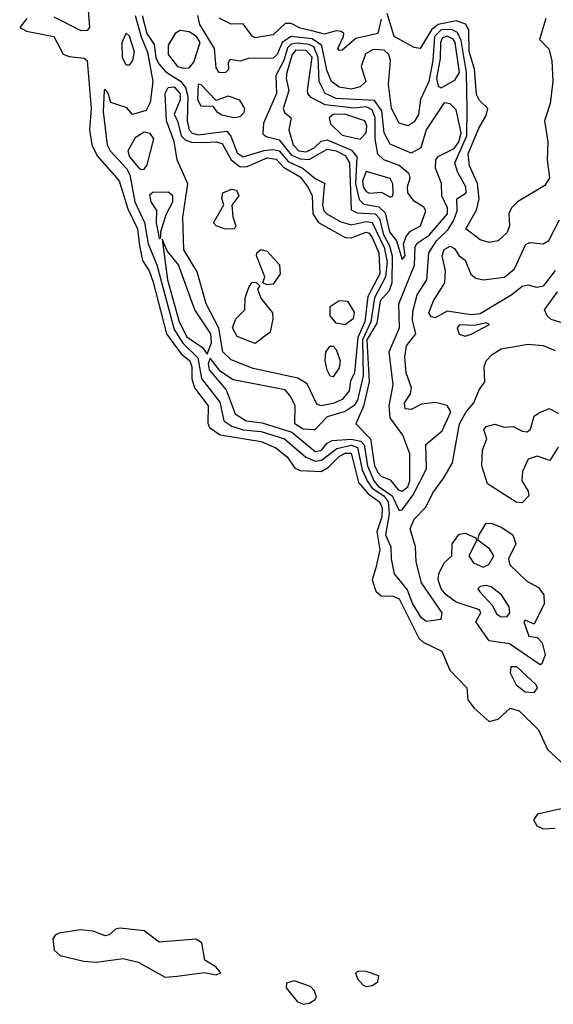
# Model space of a CAD drawing. Extents: x 2895860 to 3052244, y 542080 to 918683.
# Tile 95 of 133: x 2986780 to 2988559, y 826760 to 830041. Entities that reach past the tile are written whole.
import ezdxf

# ---------------------------------------------------------------- set-up
doc = ezdxf.new("R2010")
doc.units = 0

msp = doc.modelspace()

# ---------------------------------------------------------------- linework, layer by layer
at = {"layer": '0CON05XD'}
for points in [[(2986999.7, 830185), (2987013.1, 830015), (2987005, 830005.7), (2986985, 830004.3), (2986895, 830049.4)], [(2987165.4, 830055), (2987184.5, 829984.5), (2987206.3, 829933.7), (2987223.8, 829835), (2987214.6, 829765), (2987201.1, 829738.9), (2987155.7, 829725.7), (2987137.4, 829747.4), (2987083.8, 829765), (2987075, 829796.7), (2987065, 829810), (2987061.9, 829805), (2987058, 829735), (2987071.4, 829625), (2987082.1, 829605), (2987136.1, 829546.1), (2987146.7, 829525), (2987163.8, 829435), (2987195.8, 829365.8), (2987208.2, 829295), (2987237.4, 829225), (2987295, 829009.2), (2987323.8, 828963.8), (2987374.3, 828915), (2987385.6, 828845.6), (2987447.1, 828767.1), (2987460.6, 828705), (2987487.1, 828687.1), (2987524.5, 828675), (2987585, 828669), (2987662.5, 828645), (2987734.1, 828584.1), (2987765, 828570.7), (2987786, 828574), (2987837.5, 828612.5), (2987885, 828623.3), (2987905.8, 828615.8), (2987921.9, 828541.9), (2987937.7, 828505), (2987955, 828480.1), (2987993.3, 828455), (2988008.5, 828435), (2988012.1, 828395), (2987999.4, 828325), (2988017.2, 828285), (2988017.7, 828245), (2988028.2, 828195), (2988071.4, 828141.4), (2988089.8, 828095), (2988115, 828053.2), (2988135, 828037.7), (2988185, 828044.3), (2988187.9, 828065), (2988119.3, 828165), (2988101.5, 828235), (2988099.6, 828285), (2988081.2, 828345), (2988095, 828377.5), (2988133.4, 828416.6), (2988157.3, 828465), (2988193.4, 828515), (2988222.1, 828565), (2988245.7, 828695), (2988268.4, 828735), (2988294.1, 828765), (2988311.6, 828808.4), (2988330.6, 828835), (2988328.5, 828885), (2988335.4, 828905), (2988355, 828926.1), (2988385, 828944.7), (2988475, 828959.7), (2988525, 828955.4), (2988565, 828938.6)], [(2987188.4, 830055), (2987203.9, 829995), (2987228.7, 829958.7), (2987234.1, 829915), (2987242.9, 829895), (2987267.2, 829867.2), (2987316.5, 829836.5), (2987333, 829815), (2987340.7, 829785), (2987338.5, 829705), (2987344.9, 829674.9), (2987355, 829663.1), (2987375, 829657.6), (2987470.4, 829670.4), (2987483.5, 829653.5), (2987505, 829597.3), (2987525, 829584.8), (2987595, 829605.2), (2987625, 829608.9), (2987645, 829604.1), (2987675, 829568.4), (2987725.3, 829545.3), (2987765, 829512.3), (2987796.4, 829496.4), (2987789.6, 829425), (2987794.2, 829405), (2987803.3, 829395), (2987848.6, 829368.6), (2987885, 829357.7), (2987935, 829368.5), (2987955, 829366), (2987995, 829282.6), (2988004.7, 829235), (2987999.5, 829185), (2987962.5, 829115), (2987950.9, 829035), (2987922.4, 828975), (2987924.4, 828855), (2987906.2, 828773.8), (2987894.6, 828755.4), (2987865, 828735.6), (2987805, 828718), (2987763.3, 828675), (2987725, 828677.1), (2987697.5, 828695), (2987697.9, 828755), (2987684.1, 828785), (2987665, 828808), (2987491.6, 828841.6), (2987448.9, 828868.9), (2987415, 828913.8), (2987408.2, 828895), (2987411.3, 828875), (2987468, 828808), (2987497.7, 828727.7), (2987535, 828704.8), (2987588.1, 828698.1), (2987687, 828667), (2987765, 828603.1), (2987785, 828605.9), (2987805, 828630.9), (2987821.1, 828638.9), (2987885, 828644), (2987917.3, 828637.3), (2987928, 828625), (2987938.8, 828555), (2987960.5, 828505), (2987975, 828487.6), (2988021.3, 828455), (2988045, 828405.7)], [(2988045, 828405.7), (2988055, 828408.5), (2988092, 828458), (2988136.5, 828545), (2988134.1, 828625.9), (2988188.1, 828671.9), (2988216.7, 828735), (2988205, 828755.5), (2988166.3, 828766.3), (2988119.4, 828760.6), (2988085, 828742.9), (2988064.4, 828745), (2988062.5, 828765), (2988082.9, 828795), (2988085.8, 828815), (2988068.5, 828865), (2988063.4, 828916.6), (2988069.6, 828955), (2988100.4, 828995), (2988089.8, 829039.8), (2988090.9, 829069.1), (2988104.6, 829125), (2988137.4, 829175), (2988143.8, 829265), (2988169, 829305), (2988208, 829342), (2988227.1, 829372.9), (2988238.1, 829405), (2988236.8, 829445), (2988268, 829465), (2988266.7, 829485), (2988238.8, 829535), (2988230.8, 829565), (2988270.8, 829655), (2988272, 829742), (2988268.9, 829865), (2988251.8, 829971.8), (2988239.1, 829999.1), (2988219.2, 830009.2), (2988185, 830007.5), (2988162.9, 829985), (2988157.6, 829905), (2988143.5, 829835), (2988115.6, 829775), (2988109.6, 829725), (2988095, 829701.4), (2988075, 829688.1), (2988045, 829697.1), (2988019.8, 829745), (2988009.3, 829825), (2988016, 829906), (2988010.9, 829925), (2987995, 829939.4), (2987958.2, 829941.8), (2987932.7, 829927.3), (2987918.4, 829885), (2987933.8, 829835), (2987915, 829817.5), (2987885, 829810.3), (2987845, 829816.8), (2987819.2, 829835), (2987803.6, 829873.6), (2987787.3, 829955), (2987755, 829977.9), (2987685, 829985.2), (2987655.2, 829965), (2987638, 829925), (2987625, 829913.5), (2987541.7, 829911.7), (2987515, 829903.3), (2987481.1, 829908.9), (2987475, 829900), (2987476.2, 829875), (2987465, 829864.4), (2987445, 829866), (2987435, 829881.2), (2987428.9, 829945), (2987380.4, 830025), (2987374.3, 830055)], [(2988533.3, 830045), (2988513.1, 829975), (2988544.3, 829944.3), (2988553.5, 829905), (2988557, 829835), (2988548.1, 829761.9), (2988529.8, 829705), (2988540.8, 829635), (2988538.4, 829575), (2988546.5, 829515), (2988530.5, 829489.5), (2988439.5, 829435), (2988419.6, 829415), (2988410.9, 829395), (2988413.2, 829355), (2988405, 829331.8), (2988375, 829304.6), (2988345, 829298.5), (2988315, 829307.8), (2988266.7, 829345), (2988303.2, 829406.8), (2988311.1, 829445), (2988306.1, 829496.1), (2988278.8, 829555), (2988274.8, 829595), (2988310.3, 829679.7), (2988335, 829722), (2988340, 829745), (2988312.1, 829772.1), (2988302.2, 829792.2), (2988296.2, 829876.2), (2988277.8, 829935), (2988277.5, 830005), (2988267, 830027), (2988235, 830038.1), (2988174.9, 830025.1), (2988152.3, 830007.7), (2988114.5, 829945.5), (2988095, 829949.1), (2988028, 829985), (2988005, 830062.5)], [(2986803.8, 830045), (2986780, 830015), (2986803.2, 830003.2), (2986893.3, 829985), (2986925, 829927.1), (2986945, 829918.9), (2986995, 829912.9), (2987005.3, 829905.3), (2987018.4, 829745), (2987012.5, 829675), (2987020.3, 829625), (2987037.9, 829587.9), (2987111.8, 829505), (2987140.8, 829410.8), (2987172.6, 829345), (2987179, 829289), (2987189.5, 829239.5), (2987211.9, 829205), (2987225, 829166.7), (2987268.9, 828995), (2987318.1, 828928.1), (2987346.7, 828905), (2987354.3, 828885), (2987354.2, 828845), (2987362.4, 828815), (2987408.7, 828755), (2987406.6, 828696.6), (2987412.8, 828682.8), (2987447.7, 828657.7), (2987585, 828636.2), (2987634.2, 828615), (2987671.4, 828585), (2987696.9, 828546.9), (2987715, 828539.4), (2987785, 828535.9), (2987809.2, 828550.8), (2987845, 828586), (2987865, 828596.8), (2987885, 828597), (2987909.5, 828499.5), (2987941, 828461), (2987979.8, 828435), (2987988.4, 828415), (2987986.6, 828385), (2987970, 828335), (2987980, 828275), (2987966.8, 828215), (2987954.7, 828175), (2987967.4, 828137.4), (2987985, 828121.5), (2988025, 828120.9), (2988045, 828112.1), (2988110.6, 827980.6), (2988125, 827966.9), (2988187.3, 827937.3), (2988213.9, 827873.9), (2988270, 827815), (2988273.3, 827775), (2988295, 827747.5), (2988345, 827703.3), (2988375, 827711.2), (2988415, 827747.1), (2988445, 827738.5), (2988509.1, 827675), (2988539.8, 827609.8), (2988609.2, 827545)], [(2987985, 830043.3), (2987973.3, 829995), (2987900.8, 829979.2), (2987855, 829940), (2987845, 829938.8), (2987840, 829945), (2987858.8, 829985), (2987860, 829995), (2987852, 830002), (2987835, 830004.3), (2987796.4, 829993.6), (2987753.8, 830003.8), (2987715, 830013.5), (2987685, 830028.7), (2987665, 830029.1), (2987625, 829990.6), (2987565, 829980.8), (2987555, 829986.2), (2987525, 830028.1), (2987485, 830026.2), (2987445, 830046.2)], [(2987145, 829890), (2987135, 829890), (2987122.5, 829915), (2987121.1, 829965), (2987135, 829996.7), (2987145, 829987.5), (2987162, 829935), (2987156.2, 829905), (2987145, 829890)], [(2987325, 829879.4), (2987345, 829881.5), (2987360, 829900), (2987382.1, 829965), (2987368.8, 829985), (2987345, 830000.5), (2987315, 830005.9), (2987297.8, 829995), (2987275, 829956.7), (2987274.5, 829925), (2987305.8, 829885.8), (2987325, 829879.4)], [(2988055, 828470.2), (2988073.3, 828485), (2988080, 828505), (2988080.6, 828595), (2988056.6, 828656.6), (2988014.4, 828715), (2988011.4, 828755), (2988024.8, 828825), (2988011.4, 828935), (2988045.7, 829015), (2988043.8, 829095), (2988096.3, 829223.7), (2988098.6, 829285), (2988105, 829297.1), (2988145, 829323), (2988206.3, 829395), (2988206.5, 829415), (2988186.8, 829455), (2988185.8, 829495.8), (2988166.2, 829546.2), (2988166.6, 829575), (2988174.4, 829585.6), (2988228.2, 829611.8), (2988243.4, 829635), (2988251.8, 829665), (2988235, 829741.5), (2988215, 829761.1), (2988195, 829764.5), (2988135, 829674.5), (2988116.7, 829615), (2988085, 829596.6), (2988015, 829626.9), (2987995, 829664.3), (2987987.5, 829737.5), (2987962.2, 829772.2), (2987835, 829779), (2987798.1, 829795), (2987778.1, 829835), (2987774.9, 829915), (2987760.8, 829950.8), (2987745, 829959.1), (2987705, 829963.8), (2987685, 829959.6), (2987672.8, 829947.2), (2987660.1, 829905), (2987633.3, 829855), (2987635.6, 829795), (2987592.8, 829697.2), (2987590.9, 829660.9), (2987602.1, 829652.1), (2987645, 829641.1), (2987685, 829590.6), (2987715, 829577.5), (2987745, 829575.9), (2987805, 829610.2), (2987835, 829604.6), (2987865, 829588.8), (2987879.5, 829565), (2987885, 829407.8), (2987905, 829397.5), (2987964.5, 829395), (2987979.1, 829379.1), (2987992.6, 829325), (2988011.6, 829291.6), (2988022, 829255), (2988020.6, 829165), (2988011.6, 829138.4), (2987981.6, 829105), (2987970.2, 829029.8), (2987936.8, 828975), (2987945.2, 828834.8), (2987926.3, 828753.7), (2987900.4, 828695), (2987949.4, 828645), (2987963.1, 828555), (2987975, 828531.6), (2987985, 828520.7), (2988015, 828507.8), (2988041.6, 828475), (2988055, 828470.2)], [(2988185, 829814.4), (2988230, 829840), (2988245.8, 829865), (2988231.7, 829965), (2988225, 829977), (2988205, 829986.8), (2988188.9, 829981.1), (2988182.3, 829965), (2988182.1, 829912.1), (2988169.7, 829845), (2988175, 829820.6), (2988185, 829814.4)], [(2988055, 829242.5), (2988064.4, 829255), (2988059.7, 829295), (2988069, 829321), (2988083, 829337), (2988116.1, 829355), (2988133.6, 829405), (2988126.8, 829416.8), (2988095, 829437.2), (2988074.2, 829464.2), (2988073.1, 829485), (2988081.8, 829515), (2988078, 829528), (2988045, 829555.3), (2987994.2, 829574.2), (2987973.7, 829593.7), (2987964.5, 829644.5), (2987965.4, 829715), (2987955, 829740.9), (2987935, 829750.7), (2987895, 829746.8), (2987798.2, 829758.2), (2987751.7, 829781.7), (2987740, 829795), (2987739.2, 829805), (2987755, 829916.2), (2987735, 829938.9), (2987700.5, 829939.5), (2987688.6, 829925), (2987669.9, 829865), (2987668.2, 829845), (2987677.3, 829805), (2987658.5, 829745), (2987662.7, 829732.7), (2987684.4, 829715), (2987677.1, 829675), (2987691.8, 829625), (2987710.6, 829605), (2987735, 829601.2), (2987761.6, 829615), (2987785, 829637), (2987805, 829641.5), (2987886.5, 829606.5), (2987903.5, 829585), (2987899.3, 829495), (2987911.8, 829441.8), (2987927.1, 829427.1), (2987977.5, 829417.5), (2987998.3, 829398.3), (2988012.4, 829335), (2988035.5, 829305), (2988055, 829242.5)], [(2987495, 829716), (2987515, 829718.5), (2987527.7, 829732.3), (2987530, 829745), (2987513.6, 829773.6), (2987475, 829786.7), (2987435, 829772.5), (2987385, 829824), (2987375, 829826.7), (2987372.2, 829775), (2987384, 829754), (2987423.3, 829753.3), (2987435.8, 829735), (2987454.1, 829724.1), (2987495, 829716)], [(2987785, 828755.3), (2987770, 828760), (2987737.7, 828827.7), (2987707.4, 828847.4), (2987558.7, 828878.7), (2987485, 828907.6), (2987456.8, 828935), (2987443.9, 829013.9), (2987401.4, 829095), (2987371.2, 829201.2), (2987327, 829275), (2987323.7, 829383.7), (2987340, 829495), (2987305.3, 829575), (2987295.3, 829635.3), (2987269.2, 829705), (2987265.2, 829795), (2987274.5, 829815.5), (2987295, 829817.8), (2987315, 829794), (2987315, 829774.4), (2987295.4, 829725), (2987306.1, 829705), (2987318.1, 829655), (2987331.5, 829641.5), (2987352.9, 829632.9), (2987391.8, 829631.8), (2987435, 829634.8), (2987455, 829629.2), (2987484.9, 829574.9), (2987515, 829551.2), (2987538.2, 829551.8), (2987605, 829580.6), (2987635, 829576.9), (2987659.8, 829549.8), (2987715, 829517.9), (2987742, 829482), (2987754.6, 829454.6), (2987756.7, 829395), (2987775.5, 829365.5), (2987865, 829315.2), (2987885, 829314.8), (2987935, 829333.7), (2987945, 829330.5), (2987955, 829315.9), (2987976.9, 829265), (2987980, 829195), (2987940.8, 829119.2), (2987930, 829035), (2987907.1, 828982.9), (2987896, 828865), (2987882.8, 828837.2), (2987878, 828805), (2987855, 828775.9), (2987825, 828762.6), (2987785, 828755.3)], [(2987915, 829643.1), (2987935.2, 829665), (2987937.5, 829687.5), (2987930, 829705), (2987863.3, 829726.7), (2987825, 829725.2), (2987811.5, 829715), (2987816.5, 829695), (2987855, 829656.8), (2987915, 829643.1)], [(2987185, 829542.5), (2987195, 829543.3), (2987205, 829558), (2987226.7, 829645), (2987215, 829662.3), (2987195, 829666.4), (2987165, 829648.2), (2987140.9, 829605), (2987145.9, 829585), (2987175, 829550.4), (2987185, 829542.5)], [(2988015, 829450.6), (2988023.8, 829455), (2988025.4, 829464.6), (2988024, 829495), (2988015, 829511.8), (2987934.7, 829535.3), (2987923, 829505), (2987925.3, 829485), (2987935, 829469.3), (2987946.5, 829463.5), (2987986.4, 829466.4), (2988015, 829450.6)], [(2987245, 829312.5), (2987250, 829315), (2987250, 829335), (2987267.8, 829392.2), (2987290.4, 829435), (2987290, 829455), (2987275, 829466.9), (2987224.2, 829465.8), (2987213.1, 829456.9), (2987217.5, 829435), (2987236.1, 829406.1), (2987234.6, 829365), (2987245, 829312.5)], [(2987495, 829344), (2987462.5, 829345), (2987434.4, 829354.4), (2987426.2, 829365), (2987460, 829425), (2987453.9, 829446.1), (2987457.5, 829465), (2987486.4, 829476.4), (2987503, 829473), (2987510, 829455), (2987487, 829423), (2987490, 829385), (2987500, 829355), (2987495, 829344)], [(2988564.7, 829205.3), (2988525, 829153.6), (2988505, 829148.9), (2988475, 829156.5), (2988455, 829152.8), (2988420, 829125), (2988315, 829061.4), (2988285, 829057.5), (2988205, 829070.7), (2988165, 829048.2), (2988151.3, 829051.3), (2988143.8, 829065), (2988158.8, 829105), (2988196.8, 829165), (2988199.3, 829205), (2988188.4, 829255), (2988195, 829276.2), (2988215, 829286.7), (2988229.3, 829279.3), (2988244.4, 829255), (2988265, 829240), (2988283.8, 829193.8), (2988300.5, 829180.5), (2988325, 829174.3), (2988396.1, 829183.9), (2988428.9, 829211.1), (2988466.8, 829293.2), (2988481.4, 829298.6), (2988525, 829294.1), (2988543.8, 829306.2), (2988579.2, 829375)], [(2987405, 828926.7), (2987419, 828965), (2987417.1, 828995), (2987363.3, 829075), (2987309.7, 829225), (2987271.2, 829271.2), (2987255, 829310), (2987273.1, 829175), (2987311.6, 829035), (2987336.9, 828985), (2987389, 828949), (2987405, 828926.7)], [(2987605, 829157.5), (2987590, 829165), (2987596.7, 829185), (2987568.8, 829255), (2987570, 829265), (2987584.2, 829275.8), (2987605, 829270), (2987645.6, 829225), (2987648.1, 829195), (2987625, 829160), (2987605, 829157.5)], [(2987565, 828962.5), (2987505, 828986), (2987489.5, 829015), (2987500, 829045), (2987530, 829075), (2987532, 829115), (2987545, 829152.5), (2987555, 829166.2), (2987566.7, 829166.7), (2987580, 829155), (2987572.5, 829145), (2987583.8, 829113.8), (2987622.5, 829065), (2987623.3, 829045), (2987615, 829000), (2987565, 828962.5)], [(2987865, 829024.2), (2987835, 829030), (2987814.7, 829055), (2987814.7, 829085.3), (2987845, 829105.6), (2987873, 829103), (2987895, 829066.7), (2987891.9, 829045), (2987865, 829024.2)], [(2988595, 829029.5), (2988552, 829042), (2988538, 829055), (2988529.1, 829075), (2988573.1, 829135)], [(2988265, 828987.3), (2988285, 828993.6), (2988345.5, 829025.5), (2988335, 829030.8), (2988297.5, 829022.5), (2988245.8, 829025), (2988238.5, 829015), (2988245, 828993.5), (2988265, 828987.3)], [(2987825, 828851.2), (2987815, 828853.8), (2987805, 828873.8), (2987798.5, 828905), (2987800.5, 828935), (2987815, 828954), (2987825, 828954), (2987835, 828942), (2987847.7, 828905), (2987845, 828881.2), (2987825, 828851.2)], [(2988455, 828431.2), (2988435, 828433.3), (2988338.8, 828495), (2988320, 828555), (2988322.9, 828607.1), (2988337.5, 828645), (2988327.5, 828675), (2988335, 828686.2), (2988363.6, 828693.6), (2988395, 828683.8), (2988426.4, 828686.4), (2988455, 828670), (2988471.7, 828668.3), (2988482.5, 828677.5), (2988495, 828720), (2988509.3, 828730.7), (2988545, 828746.2), (2988575, 828730)], [(2988575, 828617.5), (2988547, 828573), (2988505, 828586.7), (2988475, 828576.7), (2988456.4, 828536.4), (2988453.3, 828505), (2988475, 828470), (2988476.7, 828455), (2988455, 828431.2)], [(2988515, 827892), (2988412.1, 827962.1), (2988345, 827971.9), (2988300.8, 828035), (2988316.7, 828065), (2988312.5, 828075), (2988235, 828100.9), (2988201.5, 828125), (2988185.4, 828145), (2988175.4, 828175), (2988177.1, 828195), (2988195, 828231.2), (2988220, 828255), (2988222, 828295), (2988245, 828327.1), (2988265, 828330.8), (2988300, 828315), (2988302.5, 828305), (2988277.5, 828255), (2988292.1, 828232.1), (2988325, 828217.1), (2988343.6, 828226.4), (2988360, 828255), (2988347.2, 828277.2), (2988307.5, 828307.5), (2988311.2, 828325), (2988335, 828363.3), (2988355, 828362.5), (2988385, 828350.8), (2988423.8, 828325), (2988433.8, 828295), (2988408.8, 828245), (2988414, 828225), (2988470.8, 828170.8), (2988509.3, 828149.3), (2988526.9, 828125), (2988528.2, 828095), (2988495, 828027.5), (2988465, 828040), (2988460, 828035), (2988477, 827987), (2988505, 827983.3), (2988522, 827965), (2988531.9, 827925), (2988520, 827895), (2988515, 827892)], [(2988385, 828052), (2988405, 828053.3), (2988413.3, 828065), (2988411.2, 828085), (2988386.2, 828125), (2988351.7, 828151.7), (2988335, 828156.2), (2988315, 828152.5), (2988307.5, 828145), (2988313.3, 828135), (2988355, 828090), (2988370.3, 828060.3), (2988385, 828052)], [(2988495, 827799.5), (2988506.1, 827813.9), (2988501.8, 827825), (2988437.3, 827885), (2988417.5, 827885), (2988414.6, 827865), (2988435.4, 827825), (2988465, 827802), (2988495, 827799.5)], [(2988605, 827416.2), (2988506.3, 827393.7), (2988492.9, 827375), (2988503.3, 827355), (2988525, 827344.7), (2988565, 827347.6)], [(2987265, 826850.8), (2987305, 826854.6), (2987395, 826866.2), (2987435, 826858.8), (2987450, 826865), (2987433.3, 826885), (2987397.5, 826907.5), (2987386.9, 826965), (2987367.2, 826977.2), (2987245, 826967.1), (2987195, 827005.5), (2987115, 827014.5), (2987099.1, 827010.9), (2987078, 826992), (2987065, 826988.9), (2987025, 827004.6), (2986981.4, 827008.6), (2986912.1, 826997.9), (2986898.6, 826991.4), (2986891, 826979), (2986895, 826940.8), (2986915, 826922.9), (2986994, 826904), (2987035, 826900.9), (2987125, 826912.9), (2987175, 826900.8), (2987265, 826850.8)], [(2987935, 826819.4), (2987955, 826822.9), (2987973.8, 826835), (2987977.5, 826855), (2987935, 826870), (2987908.8, 826871.2), (2987898.8, 826865), (2987905.8, 826845), (2987925, 826824.3), (2987935, 826819.4)], [(2987725, 826760.5), (2987745, 826764.5), (2987764.2, 826775), (2987769.4, 826785), (2987763.1, 826805), (2987749.6, 826819.6), (2987695, 826838.6), (2987669.2, 826830.8), (2987668.6, 826815), (2987705, 826769.4), (2987725, 826760.5)]]:
    msp.add_lwpolyline(points, dxfattribs=at)

doc.saveas('drawing.dxf')
